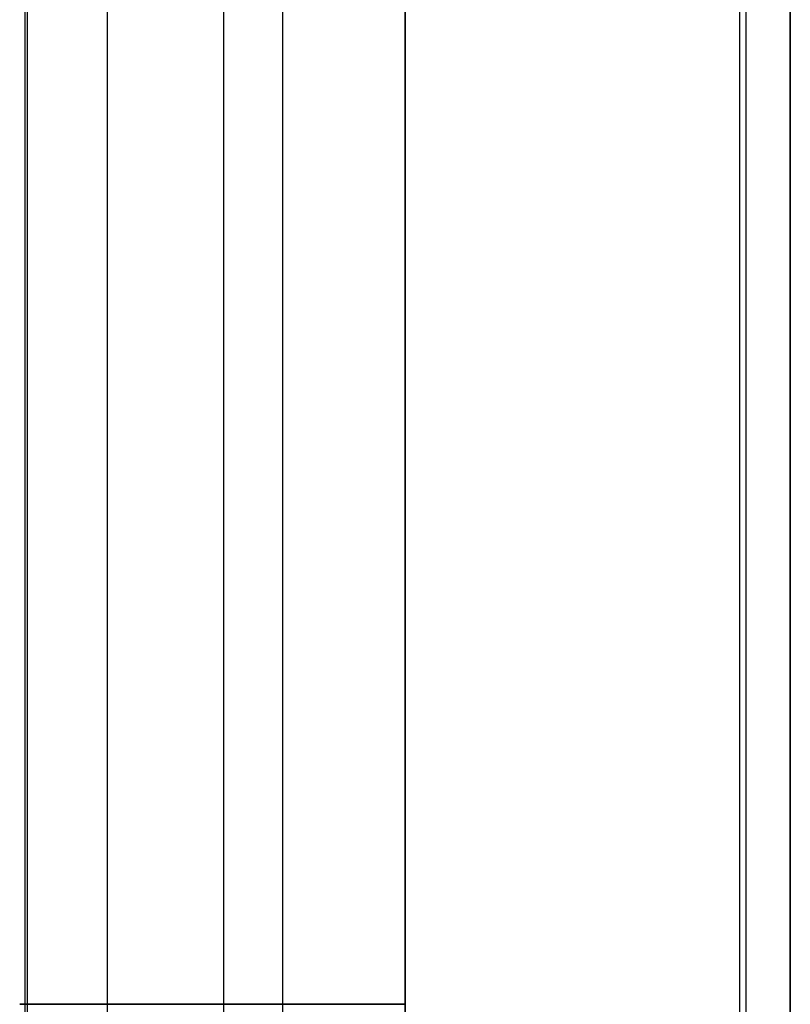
# Model space of a CAD drawing. Header units: millimetres. Extents: x -365 to 360, y 0 to 720.
# Tile 11 of 256: x -365 to -361, y 362.44 to 367.55. Entities that reach past the tile are written whole.
import ezdxf

# ---------------------------------------------------------------- set-up
doc = ezdxf.new("R2010")
doc.units = ezdxf.units.MM
doc.header["$MEASUREMENT"] = 0
doc.layers.add('IGES LEVEL 40', color=7, linetype='Continuous')

msp = doc.modelspace()

# ---------------------------------------------------------------- linework, layer by layer
at = {"layer": 'IGES LEVEL 40', "color": 253, "extrusion": (0, 1, 0)}
msp.add_arc((363, -319, 362.438), 2, 270, 90, dxfattribs=at)
at = {"layer": 'IGES LEVEL 40'}
for points in [[(-363, 629, -321), (-363, 452, -321), (-363, 275, -321)], [(-363, 625, 317), (-363, 452, 317), (-363, 279, 317)], [(-363, 279, -317), (-363, 452, -317), (-363, 625, -317)], [(-361, 625, -319), (-361, 451, -319), (-361, 277, -319)], [(-361, 277, 319), (-361, 451, 319), (-361, 625, 319)]]:
    msp.add_open_spline(points, degree=2, dxfattribs=at)
at = {"layer": 'IGES LEVEL 40', "color": 253}
for points in [[(-363, 275, -321), (-363, 452, -321), (-363, 629, -321)], [(-363, 629, -321), (-363, 452, -321), (-363, 275, -321)], [(-363.6361, 628.8961, 320.8961), (-363.6361, 452, 320.8961), (-363.6361, 275.1039, 320.8961)], [(-364.546, 628.2688, -320.2688), (-364.546, 452, -320.2688), (-364.546, 275.7312, -320.2688)], [(-361.2644, 627.9938, -319.9938), (-361.2644, 452, -319.9938), (-361.2644, 276.0062, -319.9938)], [(-361.2311, 627.9333, 319.9333), (-361.2311, 452, 319.9333), (-361.2311, 276.0667, 319.9333)], [(-364.9739, 626.6778, 318.6777), (-364.9739, 452, 318.6777), (-364.9739, 277.3223, 318.6777)], [(-364.9616, 626.6098, -318.6098), (-364.9616, 452, -318.6098), (-364.9616, 277.3902, -318.6098)], [(-363.9428, 625.2363, -317.2362), (-363.9428, 452, -317.2362), (-363.9428, 278.7637, -317.2362)], [(-363, 279, -317), (-363, 452, -317), (-363, 625, -317)], [(-363, 625, 317), (-363, 452, 317), (-363, 279, 317)], [(-363, 279), (-363, 452), (-363, 625)], [(-363, 625, 317), (-363, 452, 317), (-363, 279, 317)], [(-363, 279, -317), (-363, 452, -317), (-363, 625, -317)], [(-361, 277, 319), (-361, 451, 319), (-361, 625, 319)], [(-361, 625, -319), (-361, 451, -319), (-361, 277, -319)], [(-361, 625, -319), (-361, 451, -319), (-361, 277, -319)], [(-361, 277, 319), (-361, 451, 319), (-361, 625, 319)]]:
    msp.add_open_spline(points, degree=2, dxfattribs=at)

doc.saveas('drawing.dxf')
